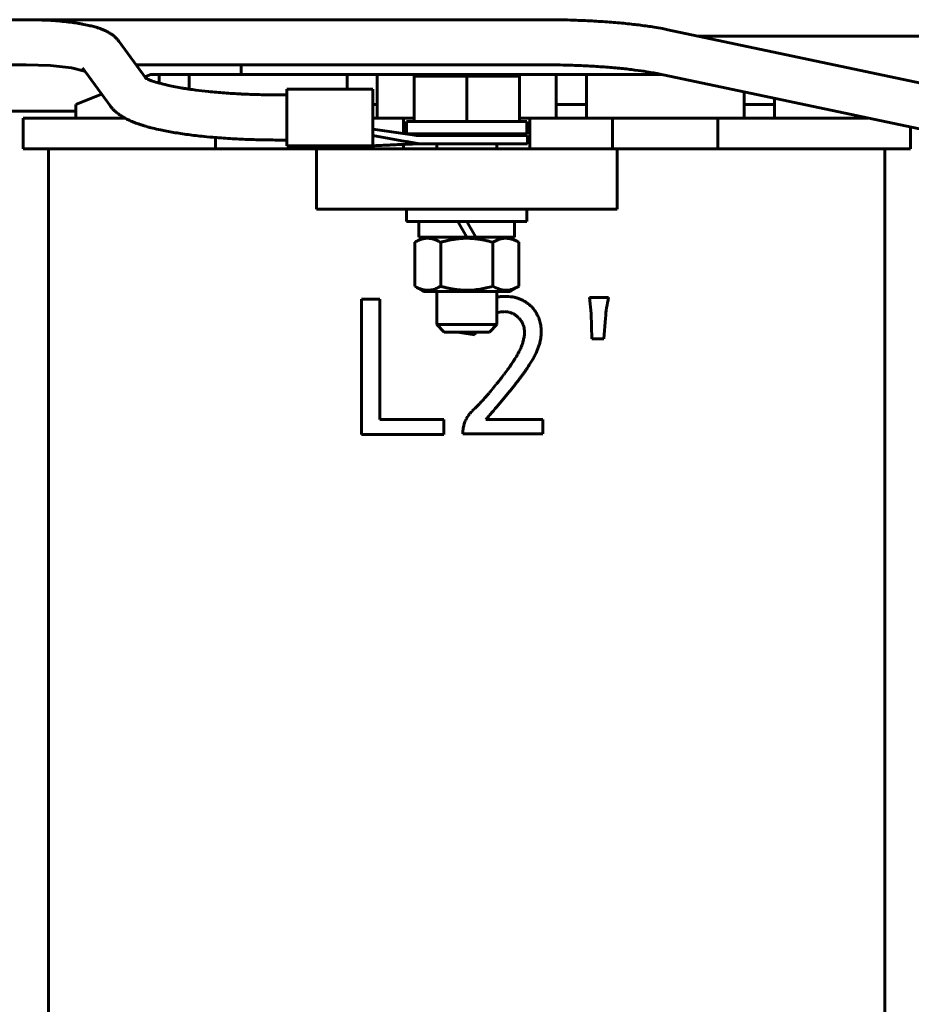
# Model space of a CAD drawing. Header units: millimetres. Extents: x 0 to 297, y 0 to 420.
# Tile 5 of 10: x 97 to 127, y 149 to 182. Entities that reach past the tile are written whole.
import ezdxf

# ---------------------------------------------------------------- set-up
doc = ezdxf.new("R2010")
doc.units = ezdxf.units.MM
doc.linetypes.add('K5LT_BASIC', pattern=[0])
doc.linetypes.add('K5LT_THIN', pattern=[0])
doc.layers.add('Системный слой', color=7, linetype='Continuous')
doc.styles.add('KDIMTEXTSTYLE', font='GOST_AU.SHX', dxfattribs={"width": 0.96, "oblique": 15, "height": 5})
doc.dimstyles.new('KDIMSTYLE (0.50)', dxfattribs={"dimtxt": 5, "dimasz": 1, "dimexe": 2, "dimexo": 0, "dimgap": 1, "dimtad": 1, "dimlfac": 2, "dimtxsty": 'KDIMTEXTSTYLE', "dimsah": 1, "dimcen": 0, "dimdle": 1, "dimadec": 0, "dimazin": 0, "dimtfac": 0.667, "dimtmove": 0, "dimatfit": 3, "dimfxl": 1, "dimtvp": 1, "dimtolj": 1, "dimtzin": 0, "dimarcsym": 0})

# ---------------------------------------------------------------- blocks, each defined once
blk = doc.blocks.new('U0')
at = {"layer": 'Системный слой', "color": 150, "linetype": 'K5LT_BASIC', "lineweight": 60, "true_color": 0x0080ff}
for p, q in [((109.842, 178.799), (110.092, 178.799)), ((110.128, 178.799), (111.805, 178.799)), ((111.878, 178.799), (113.555, 178.799)), ((113.592, 178.799), (113.842, 178.799))]:
    blk.add_line(p, q, dxfattribs=at)
blk = doc.blocks.new('U5')
at = {"layer": 'Системный слой', "color": 150, "linetype": 'K5LT_BASIC', "lineweight": 60, "true_color": 0x0080ff}
for p, q in [((105.857, 179.681), (105.86, 179.871)), ((105.86, 179.871), (105.863, 179.572)), ((105.863, 179.572), (105.864, 178.897)), ((105.864, 178.897), (105.863, 178.242)), ((105.86, 177.99), (105.857, 178.181)), ((105.863, 178.242), (105.86, 177.99))]:
    blk.add_line(p, q, dxfattribs=at)
blk = doc.blocks.new('U6')
at = {"layer": 'Системный слой', "color": 150, "linetype": 'K5LT_BASIC', "lineweight": 60, "true_color": 0x0080ff}
for p, q in [((111.878, 178.799), (111.842, 178.799)), ((113.592, 178.799), (113.555, 178.799))]:
    blk.add_line(p, q, dxfattribs=at)
blk = doc.blocks.new('U7')
at = {"layer": 'Системный слой', "color": 150, "linetype": 'K5LT_BASIC', "lineweight": 60, "true_color": 0x0080ff}
for p, q in [((110.128, 178.799), (110.092, 178.799)), ((111.842, 178.799), (111.805, 178.799))]:
    blk.add_line(p, q, dxfattribs=at)
blk = doc.blocks.new('U12')
at = {"layer": 'Системный слой', "color": 150, "linetype": 'K5LT_BASIC', "lineweight": 60, "true_color": 0x0080ff}
for p, q in [((111.842, 174.951), (110.25, 174.951)), ((113.433, 174.951), (112.14, 174.951))]:
    blk.add_line(p, q, dxfattribs=at)
blk = doc.blocks.new('U13')
at = {"layer": 'Системный слой', "color": 150, "linetype": 'K5LT_BASIC', "lineweight": 60, "true_color": 0x0080ff}
for p, q in [((111.842, 173.151), (110.404, 173.151)), ((113.279, 173.151), (111.842, 173.151))]:
    blk.add_line(p, q, dxfattribs=at)
blk = doc.blocks.new('U14')
at = {"layer": 'Системный слой', "color": 150, "linetype": 'K5LT_BASIC', "lineweight": 60, "true_color": 0x0080ff}
for p, q in [((112.842, 178.382), (112.842, 178.326)), ((112.842, 178.057), (112.842, 177.884)), ((112.842, 173.151), (112.842, 172.049))]:
    blk.add_line(p, q, dxfattribs=at)
blk = doc.blocks.new('U15')
at = {"layer": 'Системный слой', "color": 150, "linetype": 'K5LT_BASIC', "lineweight": 60, "true_color": 0x0080ff}
for p, q in [((110.842, 178.382), (110.842, 178.326)), ((110.842, 178.057), (110.842, 177.884)), ((110.842, 173.151), (110.842, 172.049))]:
    blk.add_line(p, q, dxfattribs=at)
blk = doc.blocks.new('U25')
at = {"layer": 'Системный слой', "color": 150, "linetype": 'K5LT_BASIC', "lineweight": 60, "true_color": 0x0080ff}
for p, q in [((98.002, 180.652), (97.192, 180.679)), ((97.192, 180.679), (97.192, 180.679)), ((98.696, 180.575), (98.002, 180.652)), ((99.137, 180.473), (98.696, 180.575))]:
    blk.add_line(p, q, dxfattribs=at)
blk = doc.blocks.new('U33')
at = {"layer": 'Системный слой', "color": 150, "linetype": 'K5LT_BASIC', "lineweight": 60, "true_color": 0x0080ff}
blk.add_line((149.342, 181.635), (119.524, 181.635), dxfattribs=at)
blk = doc.blocks.new('U42')
at = {"layer": 'Системный слой', "color": 150, "linetype": 'K5LT_BASIC', "lineweight": 60, "true_color": 0x0080ff}
for p, q in [((109.742, 178.396), (109.742, 178.909)), ((109.742, 177.884), (109.742, 178.035))]:
    blk.add_line(p, q, dxfattribs=at)
blk = doc.blocks.new('U43')
at = {"layer": 'Системный слой', "color": 150, "linetype": 'K5LT_BASIC', "lineweight": 60, "true_color": 0x0080ff}
blk.add_line((104.342, 180.359), (104.342, 180.679), dxfattribs=at)
blk = doc.blocks.new('U44')
at = {"layer": 'Системный слой', "color": 150, "linetype": 'K5LT_BASIC', "lineweight": 60, "true_color": 0x0080ff}
for p, q in [((101.342, 180.359), (101.142, 180.279)), ((99.703, 179.703), (98.842, 179.359))]:
    blk.add_line(p, q, dxfattribs=at)
blk = doc.blocks.new('U49')
at = {"layer": 'Системный слой', "color": 150, "linetype": 'K5LT_BASIC', "lineweight": 60, "true_color": 0x0080ff}
for p, q in [((112.874, 172.447), (112.867, 172.445)), ((112.878, 172.448), (112.874, 172.447)), ((112.88, 172.449), (112.878, 172.448)), ((112.928, 172.459), (112.88, 172.449)), ((112.973, 172.467), (112.928, 172.459)), ((112.995, 172.47), (112.973, 172.467)), ((113.007, 172.471), (112.995, 172.47)), ((113.013, 172.472), (113.007, 172.471)), ((113.015, 172.472), (113.013, 172.472)), ((113.065, 172.475), (113.015, 172.472)), ((113.109, 172.476), (113.065, 172.475)), ((113.131, 172.475), (113.109, 172.476)), ((113.142, 172.474), (113.131, 172.475)), ((113.147, 172.474), (113.142, 172.474)), ((113.15, 172.473), (113.147, 172.474)), ((113.195, 172.468), (113.15, 172.473)), ((113.237, 172.459), (113.195, 172.468)), ((113.258, 172.454), (113.237, 172.459)), ((113.268, 172.451), (113.258, 172.454)), ((113.273, 172.45), (113.268, 172.451)), ((113.276, 172.449), (113.273, 172.45)), ((113.317, 172.435), (113.276, 172.449)), ((112.852, 172.442), (112.842, 172.439)), ((112.867, 172.445), (112.852, 172.442)), ((113.357, 172.419), (113.317, 172.435)), ((113.377, 172.409), (113.357, 172.419)), ((113.387, 172.405), (113.377, 172.409)), ((113.391, 172.402), (113.387, 172.405)), ((113.394, 172.401), (113.391, 172.402)), ((113.434, 172.378), (113.394, 172.401)), ((113.47, 172.353), (113.434, 172.378)), ((113.488, 172.34), (113.47, 172.353)), ((113.497, 172.333), (113.488, 172.34)), ((113.501, 172.33), (113.497, 172.333)), ((113.503, 172.328), (113.501, 172.33)), ((113.539, 172.297), (113.503, 172.328)), ((113.57, 172.267), (113.539, 172.297)), ((113.585, 172.251), (113.57, 172.267)), ((113.592, 172.243), (113.585, 172.251)), ((113.596, 172.239), (113.592, 172.243)), ((113.598, 172.237), (113.596, 172.239)), ((113.626, 172.202), (113.598, 172.237)), ((113.65, 172.168), (113.626, 172.202)), ((113.662, 172.15), (113.65, 172.168)), ((113.667, 172.141), (113.662, 172.15)), ((113.67, 172.137), (113.667, 172.141)), ((113.671, 172.134), (113.67, 172.137)), ((113.691, 172.096), (113.671, 172.134)), ((112.145, 171.799), (112.133, 171.769)), ((113.709, 172.058), (113.691, 172.096)), ((113.717, 172.038), (113.709, 172.058)), ((113.72, 172.028), (113.717, 172.038)), ((113.722, 172.023), (113.72, 172.028)), ((113.723, 172.02), (113.722, 172.023)), ((113.736, 171.98), (113.723, 172.02)), ((113.746, 171.936), (113.736, 171.98)), ((113.75, 171.914), (113.746, 171.936)), ((113.752, 171.903), (113.75, 171.914)), ((113.753, 171.897), (113.752, 171.903)), ((113.753, 171.895), (113.753, 171.897)), ((113.759, 171.85), (113.753, 171.895)), ((113.762, 171.802), (113.759, 171.85)), ((113.762, 171.778), (113.762, 171.802)), ((112.11, 171.711), (112.109, 171.709)), ((112.112, 171.715), (112.11, 171.711)), ((112.115, 171.723), (112.112, 171.715)), ((112.121, 171.739), (112.115, 171.723)), ((112.133, 171.769), (112.121, 171.739)), ((113.706, 171.452), (113.71, 171.466)), ((113.71, 171.466), (113.719, 171.495)), ((113.719, 171.495), (113.733, 171.554)), ((113.733, 171.554), (113.744, 171.605)), ((113.744, 171.605), (113.745, 171.609)), ((113.745, 171.609), (113.746, 171.615)), ((113.746, 171.615), (113.748, 171.629)), ((113.748, 171.629), (113.753, 171.655)), ((113.753, 171.655), (113.759, 171.709)), ((113.759, 171.709), (113.761, 171.756)), ((113.761, 171.756), (113.762, 171.759)), ((113.762, 171.765), (113.762, 171.778)), ((113.762, 171.759), (113.762, 171.765)), ((113.577, 171.138), (113.591, 171.166)), ((113.591, 171.166), (113.593, 171.168)), ((113.593, 171.168), (113.595, 171.173)), ((113.595, 171.173), (113.599, 171.182)), ((113.599, 171.182), (113.608, 171.199)), ((113.608, 171.199), (113.624, 171.235)), ((113.624, 171.235), (113.637, 171.264)), ((113.637, 171.264), (113.638, 171.266)), ((113.638, 171.266), (113.64, 171.272)), ((113.64, 171.272), (113.645, 171.284)), ((113.645, 171.284), (113.655, 171.307)), ((113.655, 171.307), (113.673, 171.355)), ((113.673, 171.355), (113.703, 171.441)), ((113.703, 171.441), (113.704, 171.444)), ((113.704, 171.444), (113.706, 171.452)), ((113.363, 170.781), (113.387, 170.819)), ((113.387, 170.819), (113.389, 170.821)), ((113.389, 170.821), (113.393, 170.827)), ((113.393, 170.827), (113.4, 170.838)), ((113.4, 170.838), (113.415, 170.861)), ((113.415, 170.861), (113.443, 170.907)), ((113.443, 170.907), (113.466, 170.944)), ((113.466, 170.944), (113.468, 170.947)), ((113.468, 170.947), (113.471, 170.952)), ((113.471, 170.952), (113.477, 170.963)), ((113.477, 170.963), (113.49, 170.985)), ((113.49, 170.985), (113.516, 171.029)), ((113.516, 171.029), (113.534, 171.06)), ((113.534, 171.06), (113.535, 171.063)), ((113.535, 171.063), (113.538, 171.068)), ((113.538, 171.068), (113.544, 171.078)), ((113.544, 171.078), (113.555, 171.098)), ((113.555, 171.098), (113.577, 171.138)), ((113.118, 170.439), (113.16, 170.495)), ((113.16, 170.495), (113.192, 170.54)), ((113.192, 170.54), (113.195, 170.544)), ((113.195, 170.544), (113.2, 170.55)), ((113.2, 170.55), (113.21, 170.564)), ((113.21, 170.564), (113.23, 170.592)), ((113.23, 170.592), (113.269, 170.647)), ((113.269, 170.647), (113.296, 170.684)), ((113.296, 170.684), (113.298, 170.687)), ((113.298, 170.687), (113.302, 170.694)), ((113.302, 170.694), (113.311, 170.706)), ((113.311, 170.706), (113.328, 170.731)), ((113.328, 170.731), (113.363, 170.781)), ((112.868, 170.116), (112.914, 170.174)), ((112.914, 170.174), (112.953, 170.224)), ((112.953, 170.224), (112.956, 170.227)), ((112.956, 170.227), (112.962, 170.235)), ((112.962, 170.235), (112.973, 170.25)), ((112.973, 170.25), (112.996, 170.279)), ((112.996, 170.279), (113.043, 170.339)), ((113.043, 170.339), (113.079, 170.386)), ((113.079, 170.386), (113.081, 170.39)), ((113.081, 170.39), (113.086, 170.397)), ((113.086, 170.397), (113.097, 170.411)), ((113.097, 170.411), (113.118, 170.439)), ((112.622, 169.814), (112.661, 169.862)), ((112.661, 169.862), (112.699, 169.907)), ((112.699, 169.907), (112.702, 169.911)), ((112.702, 169.911), (112.704, 169.914)), ((112.704, 169.914), (112.71, 169.921)), ((112.71, 169.921), (112.721, 169.935)), ((112.721, 169.935), (112.744, 169.963)), ((112.744, 169.963), (112.789, 170.018)), ((112.789, 170.018), (112.824, 170.062)), ((112.824, 170.062), (112.827, 170.065)), ((112.827, 170.065), (112.833, 170.073)), ((112.833, 170.073), (112.845, 170.087)), ((112.845, 170.087), (112.868, 170.116)), ((112.325, 169.478), (112.361, 169.517)), ((112.361, 169.517), (112.367, 169.523)), ((112.367, 169.523), (112.369, 169.526)), ((112.369, 169.526), (112.374, 169.531)), ((112.374, 169.531), (112.383, 169.54)), ((112.383, 169.54), (112.4, 169.56)), ((112.4, 169.56), (112.436, 169.6)), ((112.436, 169.6), (112.454, 169.621)), ((112.454, 169.621), (112.463, 169.631)), ((112.463, 169.631), (112.468, 169.637)), ((112.468, 169.637), (112.471, 169.64)), ((112.471, 169.64), (112.474, 169.643)), ((112.474, 169.643), (112.477, 169.646)), ((112.477, 169.646), (112.48, 169.651)), ((112.48, 169.651), (112.486, 169.657)), ((112.486, 169.657), (112.494, 169.666)), ((112.494, 169.666), (112.507, 169.68)), ((112.507, 169.68), (112.525, 169.701)), ((112.525, 169.701), (112.552, 169.733)), ((112.552, 169.733), (112.584, 169.77)), ((112.584, 169.77), (112.587, 169.773)), ((112.587, 169.773), (112.592, 169.779)), ((112.592, 169.779), (112.602, 169.791)), ((112.602, 169.791), (112.622, 169.814)), ((112.014, 169.168), (112.028, 169.182)), ((112.028, 169.182), (112.055, 169.208)), ((112.055, 169.208), (112.072, 169.225)), ((112.072, 169.225), (112.081, 169.233)), ((112.081, 169.233), (112.084, 169.236)), ((112.084, 169.236), (112.086, 169.238)), ((112.086, 169.238), (112.091, 169.243)), ((112.091, 169.243), (112.094, 169.246)), ((112.094, 169.246), (112.096, 169.248)), ((112.096, 169.248), (112.099, 169.25)), ((112.099, 169.25), (112.103, 169.254)), ((112.103, 169.254), (112.108, 169.259)), ((112.108, 169.259), (112.116, 169.266)), ((112.116, 169.266), (112.127, 169.277)), ((112.127, 169.277), (112.145, 169.294)), ((112.145, 169.294), (112.171, 169.319)), ((112.171, 169.319), (112.173, 169.321)), ((112.173, 169.321), (112.175, 169.323)), ((112.175, 169.323), (112.179, 169.327)), ((112.179, 169.327), (112.187, 169.335)), ((112.187, 169.335), (112.202, 169.351)), ((112.202, 169.351), (112.234, 169.383)), ((112.234, 169.383), (112.254, 169.404)), ((112.254, 169.404), (112.264, 169.415)), ((112.264, 169.415), (112.267, 169.417)), ((112.267, 169.417), (112.269, 169.42)), ((112.269, 169.42), (112.274, 169.425)), ((112.274, 169.425), (112.284, 169.435)), ((112.284, 169.435), (112.3, 169.452)), ((112.3, 169.452), (112.325, 169.478)), ((111.791, 168.84), (111.805, 168.871)), ((111.805, 168.871), (111.82, 168.901)), ((111.82, 168.901), (111.821, 168.903)), ((111.821, 168.903), (111.823, 168.907)), ((111.823, 168.907), (111.827, 168.914)), ((111.827, 168.914), (111.836, 168.93)), ((111.836, 168.93), (111.853, 168.959)), ((111.853, 168.959), (111.871, 168.989)), ((111.871, 168.989), (111.872, 168.991)), ((111.872, 168.991), (111.875, 168.994)), ((111.875, 168.994), (111.88, 169.002)), ((111.88, 169.002), (111.89, 169.016)), ((111.89, 169.016), (111.91, 169.044)), ((111.91, 169.044), (111.933, 169.074)), ((111.933, 169.074), (111.934, 169.075)), ((111.934, 169.075), (111.937, 169.079)), ((111.937, 169.079), (111.943, 169.086)), ((111.943, 169.086), (111.955, 169.101)), ((111.955, 169.101), (111.979, 169.129)), ((111.979, 169.129), (112.003, 169.156)), ((112.003, 169.156), (112.005, 169.158)), ((112.005, 169.158), (112.008, 169.162)), ((112.008, 169.162), (112.014, 169.168)), ((111.715, 168.532), (111.716, 168.536)), ((111.715, 168.529), (111.715, 168.532)), ((111.715, 168.526), (111.715, 168.529)), ((111.715, 168.525), (111.715, 168.526)), ((111.716, 168.543), (111.717, 168.553)), ((111.716, 168.536), (111.716, 168.543)), ((111.717, 168.553), (111.719, 168.568)), ((111.719, 168.568), (111.722, 168.591)), ((111.722, 168.591), (111.727, 168.623)), ((111.727, 168.625), (111.728, 168.629)), ((111.727, 168.623), (111.727, 168.625)), ((111.728, 168.629), (111.729, 168.638)), ((111.729, 168.638), (111.732, 168.654)), ((111.732, 168.654), (111.74, 168.686)), ((111.74, 168.686), (111.748, 168.718)), ((111.748, 168.718), (111.749, 168.72)), ((111.749, 168.72), (111.75, 168.724)), ((111.75, 168.724), (111.752, 168.732)), ((111.752, 168.732), (111.757, 168.748)), ((111.757, 168.748), (111.768, 168.78)), ((111.768, 168.78), (111.779, 168.81)), ((111.779, 168.81), (111.78, 168.812)), ((111.78, 168.812), (111.782, 168.816)), ((111.782, 168.816), (111.785, 168.824)), ((111.785, 168.824), (111.791, 168.84))]:
    blk.add_line(p, q, dxfattribs=at)
blk = doc.blocks.new('U50')
at = {"layer": 'Системный слой', "color": 150, "linetype": 'K5LT_BASIC', "lineweight": 60, "true_color": 0x0080ff}
for p, q in [((106.842, 177.884), (104.442, 177.884)), ((119.242, 177.884), (116.842, 177.884))]:
    blk.add_line(p, q, dxfattribs=at)
blk = doc.blocks.new('U51')
at = {"layer": 'Системный слой', "color": 150, "linetype": 'K5LT_BASIC', "lineweight": 60, "true_color": 0x0080ff}
for p, q in [((112.842, 172.965), (112.869, 172.968)), ((112.869, 172.968), (112.897, 172.97)), ((112.897, 172.97), (112.912, 172.971)), ((112.912, 172.971), (112.92, 172.972)), ((112.92, 172.972), (112.924, 172.972)), ((112.924, 172.972), (112.925, 172.972)), ((111.609, 171.788), (111.613, 171.799))]:
    blk.add_line(p, q, dxfattribs=at)
blk = doc.blocks.new('KDIMARROW_01')
at = {"layer": 'Системный слой'}
blk.add_hatch(color=0, dxfattribs=at).paths.add_polyline_path([(0, 0), (-5, 0.658), (-4.5, 0), (-5, -0.658)])
at = {"layer": 'Системный слой', "color": 0, "linetype": 'K5LT_THIN', "lineweight": 18}
for p, q in [((-4.5, 0), (-5, 0.658)), ((-5, 0.658), (0, 0)), ((0, 0), (-5, -0.658)), ((-5, -0.658), (-4.5, 0)), ((0, 0), (-1, 0))]:
    blk.add_line(p, q, dxfattribs=at)

msp = doc.modelspace()

# ---------------------------------------------------------------- linework, layer by layer
at = {"layer": 'Системный слой', "color": 150, "linetype": 'K5LT_BASIC', "lineweight": 60, "true_color": 0x0080ff}
for p, q in [((94.3651, 182.1793), (97.1916, 182.1793)), ((97.1916, 182.1793), (114.3872, 182.1793)), ((118.5208, 181.8463), (127.357, 179.9813)), ((100.2715, 181.4628), (101.1722, 180.2381)), ((95.6506, 180.6793), (97.1916, 180.6793)), ((100.8478, 180.6793), (114.3872, 180.6793)), ((99.0631, 180.5741), (99.9944, 179.3079)), ((101.6167, 180.3588), (101.3417, 180.3588)), ((101.6167, 180.3588), (102.6167, 180.3588)), ((101.6167, 180.0708), (101.6167, 180.3588)), ((107.8667, 180.3588), (102.6167, 180.3588)), ((102.6167, 180.3588), (102.6167, 179.8697)), ((108.8667, 180.3588), (107.8667, 180.3588)), ((107.8667, 179.8711), (107.8667, 180.3588)), ((108.8667, 180.3588), (108.8667, 179.3588)), ((114.8167, 180.3588), (108.8667, 180.3588)), ((114.8167, 179.3588), (114.8167, 180.3588)), ((114.8167, 180.3588), (115.8167, 180.3588)), ((115.8167, 180.3588), (115.8167, 179.3588)), ((118.3053, 180.3588), (115.8167, 180.3588)), ((118.211, 180.3787), (127.0472, 178.5136)), ((110.0917, 180.299), (111.8417, 180.299)), ((110.0917, 180.299), (110.0917, 178.799)), ((111.8417, 180.299), (111.8417, 178.799)), ((111.8417, 180.299), (113.5917, 180.299)), ((113.5917, 178.799), (113.5917, 180.299)), ((105.55, 179.6807), (105.8599, 179.6807)), ((108.7161, 179.8711), (105.8595, 179.8711)), ((105.8595, 179.6807), (105.8595, 179.8711)), ((105.8599, 179.8711), (105.8599, 179.6807)), ((105.8599, 179.8711), (108.7164, 179.8711)), ((121.0667, 179.3588), (121.0667, 179.7759)), ((98.8417, 179.3588), (98.8417, 178.9088)), ((108.8667, 179.3588), (108.7202, 179.3588)), ((108.8667, 179.3588), (108.8667, 178.9088)), ((114.8167, 179.3588), (114.8167, 178.9088)), ((115.8167, 179.3588), (114.8167, 179.3588)), ((115.8167, 179.3588), (115.8167, 178.9088)), ((122.0667, 179.3588), (121.0667, 179.3588)), ((121.0667, 179.3588), (121.0667, 178.9088)), ((122.0667, 179.5649), (122.0667, 179.3588)), ((122.0667, 179.3588), (122.0667, 178.9088)), ((98.8417, 179.1345), (95.6172, 179.1345)), ((100.4762, 178.9088), (97.0917, 178.9088)), ((97.0917, 177.8838), (97.0917, 178.9088)), ((109.7417, 178.9088), (108.7207, 178.9088)), ((110.0917, 178.9088), (109.7417, 178.9088)), ((109.8417, 178.3824), (109.8417, 178.799)), ((113.9417, 178.9088), (113.5917, 178.9088)), ((113.8417, 178.3824), (113.8417, 178.799)), ((113.9417, 178.9088), (113.9417, 177.8838)), ((116.6917, 178.9088), (113.9417, 178.9088)), ((120.1917, 178.9088), (116.6917, 178.9088)), ((116.6917, 177.8838), (116.6917, 178.9088)), ((121.5917, 178.9088), (120.1917, 178.9088)), ((120.1917, 178.9088), (120.1917, 177.8838)), ((125.1752, 178.9088), (121.5917, 178.9088)), ((124.8417, 178.9791), (124.8417, 178.9088)), ((109.9638, 178.3643), (108.7203, 178.5416)), ((113.8417, 178.3824), (109.8417, 178.3824)), ((109.9638, 178.3643), (109.9664, 178.364)), ((126.5917, 177.8838), (126.5917, 178.6098)), ((103.4917, 177.8838), (103.4917, 178.2626)), ((105.55, 178.1807), (105.857, 178.1807)), ((108.7196, 178.3258), (109.8086, 178.1325)), ((109.8086, 178.1325), (109.8211, 178.1303)), ((110.2342, 178.0569), (110.2309, 178.0569)), ((110.2346, 178.0569), (110.2342, 178.0569)), ((110.2344, 178.3258), (110.3913, 178.3258)), ((110.2346, 178.0569), (110.4748, 178.0569)), ((113.8581, 178.3258), (110.3913, 178.3258)), ((110.4748, 178.0569), (113.8581, 178.0569)), ((113.8581, 178.0569), (113.8581, 178.3258)), ((97.0917, 177.8838), (102.0917, 177.8838)), ((97.9417, 135.3838), (97.9417, 177.8838)), ((102.0917, 177.8838), (103.4917, 177.8838)), ((104.4417, 177.8838), (103.4917, 177.8838)), ((105.8597, 177.9897), (108.7163, 177.9897)), ((116.8417, 177.8838), (106.8417, 177.8838)), ((106.8417, 177.8838), (106.8417, 175.8838)), ((106.9917, 177.9897), (106.9917, 177.8838)), ((116.8417, 177.8838), (116.8417, 175.8838)), ((120.1917, 177.8838), (119.2417, 177.8838)), ((120.1917, 177.8838), (121.5917, 177.8838)), ((121.5917, 177.8838), (126.5917, 177.8838)), ((125.7417, 135.3838), (125.7417, 177.8838)), ((116.8417, 175.8838), (106.8417, 175.8838)), ((109.8417, 175.4674), (109.8417, 175.8838)), ((113.8417, 175.4674), (113.8417, 175.8838)), ((113.8417, 175.4674), (109.8417, 175.4674)), ((110.25, 174.9507), (110.25, 175.4674)), ((111.5434, 175.4674), (111.8417, 174.9507)), ((111.8417, 175.4674), (112.14, 174.9507)), ((113.4333, 174.9507), (113.4333, 175.4674)), ((110.4042, 174.9507), (110.1096, 174.7806)), ((110.1096, 173.3208), (110.1096, 174.7806)), ((110.9756, 173.3208), (110.9756, 174.7806)), ((111.8417, 174.9507), (112.14, 174.9507)), ((112.7077, 173.3208), (112.7077, 174.7806)), ((113.2792, 174.9507), (113.5737, 174.7806)), ((113.5737, 174.7806), (113.5737, 173.3208)), ((110.4042, 173.1507), (110.1096, 173.3208)), ((113.2792, 173.1507), (113.5737, 173.3208)), ((108.3462, 168.3933), (108.3462, 172.8933)), ((108.3462, 172.8933), (108.9515, 172.8933)), ((108.9515, 172.8933), (108.9515, 168.8933)), ((115.9252, 172.9459), (116.5568, 172.9459)), ((115.9778, 172.4196), (115.9252, 172.9459)), ((116.0041, 171.5775), (115.9778, 172.4196)), ((116.4515, 172.2617), (116.3989, 171.5775)), ((112.8417, 172.049), (110.8417, 172.049)), ((111.0917, 171.799), (110.8417, 172.049)), ((111.0917, 171.799), (112.5917, 171.799)), ((112.5917, 171.799), (112.8417, 172.049)), ((112.1094, 171.7091), (111.6094, 171.788)), ((116.3989, 171.5775), (116.0041, 171.5775)), ((108.9515, 168.8933), (111.0831, 168.8933)), ((111.0831, 168.8933), (111.0831, 168.3933)), ((112.4778, 168.8933), (114.3726, 168.8933)), ((114.3726, 168.8933), (114.3726, 168.4196)), ((111.7147, 168.4196), (111.7147, 168.5249)), ((111.0831, 168.3933), (108.3462, 168.3933)), ((114.3726, 168.4196), (111.7147, 168.4196))]:
    msp.add_line(p, q, dxfattribs=at)
msp.add_ellipse((108.7163, 178.9307), major_axis=(0, 0.941), ratio=0.004678, start_param=4.712389, end_param=6.2474634, dxfattribs=at)
for points, knots in [([(100.2715, 181.4628), (100.2507, 181.4911), (100.2273, 181.5193), (100.1794, 181.571), (100.1549, 181.5947), (100.1242, 181.6216), (100.1191, 181.626), (100.0849, 181.6549), (100.0552, 181.6773), (99.9919, 181.7208), (99.9576, 181.7419), (99.8851, 181.7824), (99.8477, 181.8011), (99.7746, 181.8344), (99.7391, 181.8492), (99.6677, 181.8768), (99.6312, 181.8898), (99.5437, 181.9188), (99.492, 181.9343), (99.3854, 181.9634), (99.3301, 181.9772), (99.2032, 182.006), (99.1304, 182.0208), (99.0377, 182.0378), (99.0205, 182.0408), (98.9685, 182.0499), (98.9331, 182.0557), (98.8257, 182.0726), (98.7517, 182.0831), (98.5864, 182.1042), (98.4943, 182.1145), (98.3039, 182.133), (98.2055, 182.1412), (98.0038, 182.1553), (97.9004, 182.1612), (97.7001, 182.1702), (97.6034, 182.1734), (97.4018, 182.1781), (97.2967, 182.1793), (97.1916, 182.1793)], [0, 0, 0, 0, 0.6088135, 0.6088135, 1.2370722, 1.2370722, 1.3654938, 1.3654938, 2.081531, 2.081531, 2.8965031, 2.8965031, 3.7925344, 3.7925344, 4.6012191, 4.6012191, 5.4099037, 5.4099037, 6.4956729, 6.4956729, 7.581442, 7.581442, 8.9091823, 8.9091823, 9.2083084, 9.2083084, 9.8065606, 9.8065606, 11.003065, 11.003065, 12.4080932, 12.4080932, 13.8320636, 13.8320636, 15.272965, 15.272965, 16.5878277, 16.5878277, 18, 18, 18, 18]), ([(118.5208, 181.8463), (118.4639, 181.8583), (118.4055, 181.87), (118.2558, 181.8985), (118.1626, 181.9149), (117.9242, 181.9536), (117.7753, 181.9753), (117.4609, 182.0159), (117.2951, 182.0349), (116.949, 182.0699), (116.7684, 182.0858), (116.395, 182.1142), (116.202, 182.1266), (115.8064, 182.1478), (115.6036, 182.1564), (115.2582, 182.1676), (115.1169, 182.1712), (114.8637, 182.1759), (114.7521, 182.1774), (114.556, 182.1789), (114.4716, 182.1793), (114.3872, 182.1793)], [0, 0, 0, 0, 1.0686152, 1.0686152, 2.6715381, 2.6715381, 5.030751, 5.030751, 7.4468743, 7.4468743, 9.9046815, 9.9046815, 12.3948911, 12.3948911, 14.9133675, 14.9133675, 16.6345814, 16.6345814, 17.9830288, 17.9830288, 19, 19, 19, 19]), ([(118.211, 180.3787), (118.1646, 180.3885), (118.1162, 180.3981), (117.9905, 180.422), (117.9109, 180.4361), (117.7035, 180.4699), (117.5711, 180.4891), (117.2878, 180.5259), (117.1364, 180.5433), (116.8174, 180.5756), (116.6496, 180.5904), (116.3005, 180.6171), (116.1191, 180.6288), (115.7459, 180.6489), (115.5539, 180.6572), (115.223, 180.668), (115.0854, 180.6715), (114.8412, 180.676), (114.735, 180.6774), (114.5481, 180.6789), (114.4676, 180.6793), (114.3872, 180.6793)], [0, 0, 0, 0, 1.0460614, 1.0460614, 2.6151534, 2.6151534, 4.9471341, 4.9471341, 7.3511183, 7.3511183, 9.8083414, 9.8083414, 12.3064339, 12.3064339, 14.8391386, 14.8391386, 16.6148683, 16.6148683, 17.9741513, 17.9741513, 19, 19, 19, 19]), ([(105.55, 179.6807), (105.3467, 179.6807), (105.1433, 179.6831), (104.7421, 179.6928), (104.5444, 179.7), (104.3472, 179.7096), (104.3444, 179.7097), (104.1561, 179.7213), (103.9665, 179.7306), (103.6037, 179.7577), (103.427, 179.7733), (103.1093, 179.8059), (102.9667, 179.8225), (102.757, 179.8498), (102.6872, 179.8598), (102.6009, 179.8719), (102.5859, 179.8742), (102.5246, 179.8834), (102.4794, 179.8905), (102.3986, 179.9036), (102.3627, 179.9096), (102.2466, 179.9296), (102.1686, 179.944), (102.0195, 179.9735), (101.9483, 179.9887), (101.7855, 180.0259), (101.7046, 180.0486), (101.6146, 180.0714), (101.6129, 180.0719), (101.5294, 180.0955), (101.4571, 180.1184), (101.3526, 180.1557), (101.3159, 180.17), (101.2542, 180.1961), (101.2277, 180.2085), (101.1917, 180.2269), (101.1828, 180.2322), (101.1693, 180.2398), (101.1677, 180.2409), (101.1573, 180.2473), (101.1515, 180.252), (101.1573, 180.2474), (101.1607, 180.2445), (101.1729, 180.2325), (101.183, 180.2215), (101.189, 180.2143)], [0, 0, 0, 0, 1.7963568, 1.7963568, 3.5708268, 3.5708268, 3.596215, 3.596215, 5.3236067, 5.3236067, 7.0508864, 7.0508864, 8.5415695, 8.5415695, 9.3298096, 9.3298096, 9.5052424, 9.5052424, 10.0338739, 10.0338739, 10.4669236, 10.4669236, 11.4602163, 11.4602163, 12.4487596, 12.4487596, 13.850945, 13.850945, 13.8837413, 13.8837413, 15.3187231, 15.3187231, 16.2574131, 16.2574131, 17.1961032, 17.1961032, 17.8371097, 17.8371097, 18.0171176, 18.0171176, 18.838132, 18.838132, 19.499402, 19.499402, 20, 20, 20, 20]), ([(105.55, 178.1807), (105.335, 178.1807), (105.1199, 178.1833), (104.7165, 178.193), (104.5297, 178.2014), (104.3203, 178.2089), (104.2994, 178.2101), (104.0738, 178.2211), (103.8724, 178.2335), (103.6137, 178.2528), (103.5519, 178.2573), (103.362, 178.2741), (103.2321, 178.2854), (102.9238, 178.3171), (102.747, 178.3379), (102.4091, 178.3832), (102.2477, 178.4076), (101.9423, 178.4596), (101.7979, 178.4872), (101.5716, 178.5357), (101.4854, 178.5555), (101.3702, 178.5842), (101.3385, 178.5923), (101.2929, 178.6043), (101.2785, 178.6082), (101.2359, 178.6197), (101.2078, 178.6276), (101.1662, 178.6395), (101.1524, 178.6435), (101.1023, 178.6583), (101.0665, 178.6693), (100.9963, 178.6917), (100.9618, 178.7031), (100.869, 178.7352), (100.8121, 178.7563), (100.7027, 178.8001), (100.6497, 178.823), (100.5559, 178.8671), (100.5165, 178.8881), (100.4663, 178.9138), (100.4568, 178.9194), (100.3945, 178.9544), (100.3426, 178.9867), (100.2474, 179.0537), (100.204, 179.0875), (100.157, 179.1295), (100.1543, 179.1319), (100.1425, 179.1429), (100.1337, 179.1509), (100.1008, 179.1827), (100.0783, 179.2062), (100.0351, 179.2552), (100.0131, 179.2825), (99.9944, 179.3079)], [0, 0, 0, 0, 1.7084402, 1.7084402, 3.226878, 3.226878, 3.3996, 3.3996, 5.0715149, 5.0715149, 5.595104, 5.595104, 6.7224456, 6.7224456, 8.3502613, 8.3502613, 9.9512872, 9.9512872, 11.517701, 11.517701, 12.5352453, 12.5352453, 12.928922, 12.928922, 13.1106536, 13.1106536, 13.4741169, 13.4741169, 13.6563278, 13.6563278, 14.1413541, 14.1413541, 14.6276921, 14.6276921, 15.4693354, 15.4693354, 16.3109786, 16.3109786, 16.9870019, 16.9870019, 17.1526219, 17.1526219, 18.0625426, 18.0625426, 18.8874754, 18.8874754, 18.9413118, 18.9413118, 19.114641, 19.114641, 19.5689722, 19.5689722, 20, 20, 20, 20]), ([(108.7196, 178.3258), (108.7193, 178.2338), (108.7183, 178.0618), (108.7169, 177.9897), (108.7163, 177.9897)], [0, 0, 0, 0, 0.25000001, 0.49989467, 0.49989467, 0.49989467, 0.49989467]), ([(110.2309, 178.0569), (110.2308, 178.0569), (110.2306, 178.0569), (110.2303, 178.0569), (110.2301, 178.0569), (110.2296, 178.0569), (110.2292, 178.0569), (110.2279, 178.0569), (110.2279, 178.0569), (110.2246, 178.0567), (110.2244, 178.0567), (110.2216, 178.0566), (110.221, 178.0566), (110.2191, 178.0565), (110.2179, 178.0564), (110.2153, 178.0563), (110.2144, 178.0563), (110.2126, 178.0562), (110.2118, 178.0562), (110.2101, 178.0561), (110.2092, 178.0561), (110.2071, 178.056), (110.206, 178.0559), (110.2037, 178.0558), (110.2025, 178.0558), (110.1989, 178.0556), (110.1965, 178.0555), (110.1916, 178.0553), (110.189, 178.0552), (110.1802, 178.0548), (110.1735, 178.0545), (110.1585, 178.0538), (110.1505, 178.0535), (110.139, 178.0529), (110.1354, 178.0528), (110.1248, 178.0523), (110.1177, 178.052), (110.0965, 178.0511), (110.0823, 178.0504), (110.0398, 178.0485), (110.0115, 178.0473), (109.9265, 178.0435), (109.8698, 178.041), (109.7893, 178.0374), (109.7655, 178.0363), (109.6561, 178.0315), (109.5706, 178.0277), (109.4367, 178.0217), (109.3883, 178.0196), (109.2944, 178.0154), (109.2489, 178.0134), (109.1137, 178.0074), (109.024, 178.0034), (108.8616, 177.9962), (108.7889, 177.9929), (108.7163, 177.9897)], [0, 0, 0, 0, 0.6332456, 0.6332456, 1.4775731, 1.4775731, 3.1662281, 3.1662281, 5.6758253, 5.6758253, 6.5876836, 6.5876836, 6.8860946, 6.8860946, 7.1845056, 7.1845056, 7.308326, 7.308326, 7.3871186, 7.3871186, 7.4659113, 7.4659113, 7.5418033, 7.5418033, 7.6176952, 7.6176952, 7.7442042, 7.7442042, 7.8707133, 7.8707133, 8.1888244, 8.1888244, 8.5689288, 8.5689288, 8.7360444, 8.7360444, 9.0702755, 9.0702755, 9.7387378, 9.7387378, 11.0756624, 11.0756624, 13.7495115, 13.7495115, 14.8733546, 14.8733546, 18.9096327, 18.9096327, 21.1904959, 21.1904959, 23.3391351, 23.3391351, 27.5703016, 27.5703016, 31, 31, 31, 31]), ([(110.2346, 178.0569), (110.2239, 178.0591), (110.2035, 178.0631), (110.1742, 178.0687), (110.1479, 178.0737), (110.1244, 178.078), (110.1036, 178.0818), (110.085, 178.0851), (110.0681, 178.0881), (110.0522, 178.0908), (110.0368, 178.0935), (110.0215, 178.0961), (110.006, 178.0988), (109.9901, 178.1015), (109.9732, 178.1043), (109.9548, 178.1074), (109.9343, 178.1109), (109.911, 178.1148), (109.8844, 178.1193), (109.8541, 178.1245), (109.8326, 178.1283), (109.8211, 178.1303)], [0, 0, 0, 0, 0.1172295, 0.221599, 0.3143405, 0.3966499, 0.4692168, 0.5327714, 0.5899631, 0.643774, 0.6958547, 0.7473595, 0.7991952, 0.8520558, 0.9074238, 0.9675843, 1.0346529, 1.1103839, 1.1960727, 1.2929886, 1.4023958, 1.4023958, 1.4023958, 1.4023958]), ([(110.1096, 174.7806), (110.1626, 174.8113), (110.2417, 174.8507), (110.3481, 174.8874), (110.4244, 174.9053), (110.4979, 174.9144), (110.5845, 174.9156), (110.6693, 174.9045), (110.7491, 174.8832), (110.8081, 174.8626), (110.8574, 174.8419), (110.913, 174.8154), (110.951, 174.7949), (110.9756, 174.7806)], [0, 0, 0, 0, 2.6496134, 3.8845782, 5.1408146, 6.3105739, 7.403633, 9.2995331, 10.3997956, 11.2534571, 12.1702522, 12.8400173, 14, 14, 14, 14]), ([(110.9756, 174.7806), (111.0109, 174.7908), (111.0644, 174.8056), (111.1364, 174.8238), (111.2086, 174.841), (111.299, 174.8603), (111.394, 174.8773), (111.4751, 174.8894), (111.5404, 174.8976), (111.6045, 174.9041), (111.6752, 174.9097), (111.7544, 174.9136), (111.8311, 174.9149), (111.8974, 174.9142), (111.9531, 174.9124), (112.0088, 174.9095), (112.0614, 174.9055), (112.1113, 174.9009), (112.1738, 174.8939), (112.247, 174.884), (112.34, 174.8685), (112.4473, 174.8474), (112.5504, 174.8233), (112.6405, 174.7997), (112.6853, 174.7871), (112.7077, 174.7806)], [0, 0, 0, 0, 1.8311534, 2.7467301, 3.6623068, 5.4934602, 7.3246136, 8.4360312, 9.5474489, 10.5843787, 11.6213085, 13.0606235, 14.4999385, 15.4185847, 16.3372309, 17.2558771, 18.1745234, 18.9533373, 19.7321513, 21.2897792, 22.6068864, 24.3948842, 26.6974421, 27.848721, 29, 29, 29, 29]), ([(112.7077, 174.7806), (112.7607, 174.8113), (112.8398, 174.8507), (112.9461, 174.8874), (113.0224, 174.9053), (113.0959, 174.9144), (113.1826, 174.9156), (113.2674, 174.9045), (113.3472, 174.8832), (113.4062, 174.8626), (113.4554, 174.8419), (113.5111, 174.8154), (113.5491, 174.7949), (113.5737, 174.7806)], [0, 0, 0, 0, 2.6496132, 3.8845782, 5.1408146, 6.3105739, 7.403633, 9.2995331, 10.3997956, 11.2534572, 12.1702522, 12.8400173, 14, 14, 14, 14]), ([(110.9756, 173.3208), (110.9226, 173.2901), (110.8435, 173.2507), (110.7372, 173.214), (110.6609, 173.1961), (110.5874, 173.187), (110.5007, 173.1858), (110.4159, 173.1969), (110.3361, 173.2182), (110.2772, 173.2388), (110.2279, 173.2595), (110.1722, 173.286), (110.1342, 173.3065), (110.1096, 173.3208)], [0, 0, 0, 0, 2.6496132, 3.8845782, 5.1408146, 6.3105739, 7.403633, 9.2995331, 10.3997956, 11.2534572, 12.1702522, 12.8400173, 14, 14, 14, 14]), ([(111.8417, 173.1868), (111.8167, 173.1868), (111.767, 173.1875), (111.6926, 173.1907), (111.6183, 173.196), (111.5587, 173.2019), (111.5137, 173.2072), (111.4835, 173.2111), (111.4582, 173.2146), (111.438, 173.2176), (111.4258, 173.2194), (111.4167, 173.2209), (111.411, 173.2218), (111.4055, 173.2227), (111.3982, 173.2238), (111.3893, 173.2253), (111.3792, 173.227), (111.37, 173.2286), (111.3586, 173.2306), (111.3408, 173.2338), (111.3166, 173.2383), (111.2809, 173.2452), (111.2372, 173.2543), (111.1683, 173.2697), (111.0817, 173.2911), (111.0112, 173.3105), (110.9756, 173.3208)], [0, 0, 0, 0, 0.08541, 0.17082, 0.2562301, 0.3416401, 0.3759957, 0.4103513, 0.4447069, 0.4618847, 0.4790625, 0.4854688, 0.491875, 0.4982813, 0.5046875, 0.5175, 0.5303125, 0.5404688, 0.550625, 0.5709375, 0.6039063, 0.636875, 0.6978125, 0.75875, 0.879375, 1, 1, 1, 1]), ([(112.7077, 173.3208), (112.6339, 173.2995), (112.5618, 173.2807), (112.4551, 173.2562), (112.4198, 173.2487), (112.367, 173.2383), (112.3407, 173.2334), (112.3144, 173.2288), (112.2969, 173.2258), (112.2887, 173.2244), (112.1304, 173.1988), (111.9883, 173.1868), (111.8417, 173.1868)], [0, 0, 0, 0, 0.25, 0.25, 0.375, 0.375, 0.4375, 0.46875, 0.46875, 0.5, 0.5, 1, 1, 1, 1]), ([(113.5737, 173.3208), (113.5368, 173.2995), (113.5007, 173.2807), (113.4474, 173.2562), (113.4297, 173.2487), (113.4034, 173.2383), (113.3902, 173.2334), (113.3771, 173.2288), (113.3683, 173.2258), (113.3642, 173.2244), (113.2851, 173.1988), (113.214, 173.1868), (113.104, 173.1868), (113.0678, 173.1898), (113.0135, 173.1988), (112.9954, 173.2026), (112.968, 173.2094), (112.9542, 173.213), (112.9404, 173.2171), (112.9311, 173.2199), (112.9262, 173.2215), (112.8519, 173.2455), (112.7815, 173.2781), (112.7077, 173.3208)], [0, 0, 0, 0, 0.125, 0.125, 0.1875, 0.1875, 0.21875, 0.234375, 0.234375, 0.25, 0.25, 0.5, 0.5, 0.625, 0.625, 0.6875, 0.6875, 0.71875, 0.734375, 0.734375, 0.75, 0.75, 1, 1, 1, 1]), ([(112.9252, 172.9723), (112.9681, 172.9757), (113.0514, 172.9824), (113.1736, 172.9836), (113.2888, 172.9757), (113.3993, 172.9605), (113.5072, 172.9338), (113.6153, 172.8943), (113.7247, 172.8409), (113.8352, 172.7754), (113.9435, 172.6952), (114.0415, 172.5944), (114.128, 172.475), (114.2053, 172.3398), (114.2677, 172.1879), (114.3052, 172.0186), (114.319, 171.835), (114.3114, 171.673), (114.293, 171.536), (114.2672, 171.4265), (114.23, 171.3125), (114.1862, 171.1922), (114.1281, 171.0685), (114.0627, 170.9388), (113.9844, 170.8053), (113.9134, 170.6901), (113.849, 170.5941), (113.7951, 170.5157), (113.7363, 170.4321), (113.6702, 170.3446), (113.6004, 170.251), (113.5253, 170.1523), (113.4443, 170.0494), (113.3583, 169.9408), (113.2669, 169.8269), (113.1697, 169.7083), (113.0668, 169.5854), (112.9596, 169.4564), (112.847, 169.3224), (112.7289, 169.1836), (112.6047, 169.0406), (112.5207, 168.943), (112.4778, 168.8933)], [0, 0, 0, 0, 0.0231066, 0.0449378, 0.0655931, 0.085179, 0.1047905, 0.1252321, 0.146947, 0.1701294, 0.1941955, 0.2191421, 0.2453748, 0.2732971, 0.3026794, 0.3333104, 0.3660738, 0.4013869, 0.4202566, 0.4403369, 0.4617676, 0.484702, 0.5090853, 0.5351729, 0.5627921, 0.5922081, 0.6079503, 0.6249052, 0.6433192, 0.6629144, 0.6838717, 0.7060522, 0.7295644, 0.7543029, 0.7805141, 0.8080636, 0.8367079, 0.8667163, 0.8982007, 0.9307825, 0.9647093, 1, 1, 1, 1]), ([(116.5568, 172.9459), (116.5329, 172.8322), (116.4855, 172.6061), (116.4628, 172.3761), (116.4515, 172.2617)], [0, 0, 0, 0, 0.5027795, 1, 1, 1, 1])]:
    msp.add_open_spline(points, degree=3, knots=knots, dxfattribs=at)
msp.add_rational_spline([(108.7196, 178.3258), (108.7203, 178.4971), (108.7207, 178.7072), (108.7207, 178.9307)], [1, 0.959795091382, 0.959795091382, 1], degree=3, dxfattribs=at)
msp.add_open_spline([(109.9664, 178.364), (110.0546, 178.3514), (110.1439, 178.3394), (110.2344, 178.3258)], degree=3, dxfattribs=at)

# ---------------------------------------------------------------- block references
at = {"layer": 'Системный слой'}
for name in ['U33', 'U25', 'U43', 'U44', 'U5', 'U42', 'U0', 'U7', 'U6', 'U15', 'U14', 'U50', 'U12', 'U13', 'U51', 'U49']:
    msp.add_blockref(name, (0, 0), dxfattribs=at)

# ---------------------------------------------------------------- dimensions: what is measured, and where the dimension line sits
at = {"layer": 'Системный слой', "color": 7}
msp.add_linear_dim(base=(65.8417, 230.6343), p1=(157.8417, 129.2345), p2=(65.8417, 129.2345), location=(111.8417, 230.6343), text='\\H5.0;\\W0.965;\\Q15;\\H5.0;\\W0.965;\\Q15;\\Q15;Ш', dimstyle='KDIMSTYLE (0.50)', override={"dimexo": 0, "dimblk1": 'KDIMARROW_01', "dimblk2": 'KDIMARROW_01', "dimse1": 0, "dimse2": 0, "dimclrt": 7, "dimtolj": 1}, dxfattribs=at).render()
msp.add_linear_dim(base=(55.8417, 220.6343), p1=(75.3417, 116.7345), p2=(98.8417, 220.6343), angle=90, location=(55.8417, 168.6844), text='\\H5.0;\\W0.965;\\Q15;\\H5.0;\\W0.965;\\Q15;\\Q15;В', dimstyle='KDIMSTYLE (0.50)', override={"dimexo": 0, "dimblk1": 'KDIMARROW_01', "dimblk2": 'KDIMARROW_01', "dimse1": 0, "dimse2": 0, "dimclrt": 7, "dimtolj": 1}, dxfattribs=at).render()

doc.saveas('drawing.dxf')
